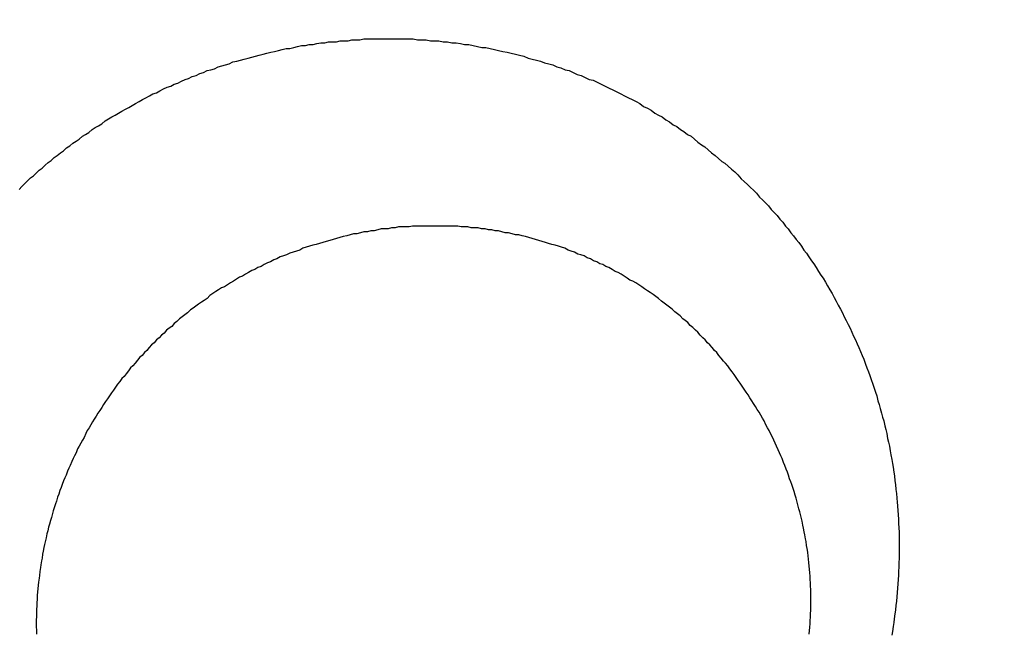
# Model space of a CAD drawing. Header units: millimetres. Extents: x -604189 to 881711, y -381903 to -7297.
# Tile 234 of 256: x -588003.64 to -587993.44, y -164069.6 to -164063.26. Entities that reach past the tile are written whole.
import ezdxf

# ---------------------------------------------------------------- set-up
doc = ezdxf.new("R2010")
doc.units = ezdxf.units.MM
doc.header["$LTSCALE"] = 100
doc.linetypes.add('0.5_0.5', pattern=[1, 0.5, -0.5])
doc.linetypes.add('ACAD_ISO04W100', pattern=[30.5, 24, -3, 0.5, -3])
doc.layers.get('Defpoints').update_dxf_attribs({"color": 30})
doc.layers.add('OPIS', color=7, linetype='Continuous')
doc.layers.add('strop osie', color=80, linetype='ACAD_ISO04W100', lineweight=5)
doc.styles.get("Standard").update_dxf_attribs({"font": 'romans.shx', "width": 0.5})
doc.dimstyles.new('1 50', dxfattribs={"dimtxt": 150, "dimasz": 80, "dimexe": 1, "dimexo": 1, "dimgap": 20, "dimtad": 1, "dimdec": 0, "dimlfac": 0.1, "dimtxsty": 'Standard', "dimblk": 'ARCHTICK', "dimcen": 200, "dimclrd": 2, "dimadec": 1, "dimazin": 0, "dimtfac": 1, "dimtdec": 0, "dimtmove": 0, "dimatfit": 3, "dimldrblk": 'ARCHTICK', "dimfxl": 120, "dimfxlon": 1, "dimtfill": 1, "dimarcsym": 0})

# ---------------------------------------------------------------- blocks, each defined once
blk = doc.blocks.new('_ArchTick')
at = {"layer": 'strop osie', "color": 0, "const_width": 0.15}
blk.add_lwpolyline([(-0.5, -0.5), (0.5, 0.5)], dxfattribs=at)
blk = doc.blocks.new('*D3294')
at = {"layer": 'Defpoints', "color": 0, "linetype": 'ByBlock', "lineweight": 5, "transparency": 16777216}
for p in [(-595783.126, -159420.303), (-593748.924, -159420.303), (-552118.935, -179940.303)]:
    blk.add_point(p, dxfattribs=at)
at = {"layer": 'OPIS', "color": 0, "linetype": 'Continuous', "lineweight": -2, "transparency": 16777216}
for p, q in [((-595723.126, -159420.303), (-595784.126, -159420.303)), ((-595723.126, -179940.303), (-595784.126, -179940.303))]:
    blk.add_line(p, q, dxfattribs=at)
at = {"layer": 'OPIS', "color": 2, "lineweight": -2, "transparency": 16777216}
blk.add_line((-595783.126, -179940.303), (-595783.126, -159420.303), dxfattribs=at)
at = {"layer": 'OPIS', "color": 2, "linetype": 'ByBlock', "lineweight": -2, "transparency": 16777216, "xscale": 80, "yscale": 80, "zscale": 80}
for p, rotation in [((-595783.126, -159420.303), 90), ((-595783.126, -179940.303), 270)]:
    blk.add_blockref('_ArchTick', p, dxfattribs=dict(at, rotation=rotation))
at = {"layer": 'OPIS', "color": 0, "linetype": 'ByBlock', "lineweight": 13, "transparency": 16777216, "insert": (-595878.126, -169680.303), "char_height": 150, "attachment_point": 5, "rotation": 90, "bg_fill": 3, "box_fill_scale": 1.1, "bg_fill_color": 256, "bg_fill_true_color": 13158600, "bg_fill_transparency": 0}
blk.add_mtext('2052', dxfattribs=at)

msp = doc.modelspace()

# ---------------------------------------------------------------- hatches: boundary and pattern name
at = {"layer": 'OPIS', "linetype": 'ByBlock', "lineweight": 15}
h = msp.add_hatch(dxfattribs=at)
h.set_pattern_fill('ANSI37', color=0, scale=80, angle=45)
h.set_pattern_definition([(90, (-306927.96, 32475.8), (-254, 0), []), (180, (-306927.96, 32475.8), (-3e-14, -254), [])])
edge = h.paths.add_edge_path()
edge.add_arc((-587934.086, -167378.931), 50, 0, 90)
edge.add_line((-587934.086, -167328.931), (-588139.086, -167328.93))
edge.add_arc((-588139.086, -167378.93), 50, 89.9996, 180)
edge.add_line((-588189.086, -167378.93), (-588189.086, -167822.93))
edge.add_arc((-588139.086, -167822.93), 50, 180, 270)
edge.add_line((-588139.086, -167872.93), (-587934.085, -167872.931))
edge.add_arc((-587934.086, -167822.931), 50, 270.0014, 360)
edge.add_line((-587884.086, -167822.931), (-587884.086, -167378.931))
edge = h.paths.add_edge_path()
edge.add_arc((-587934.086, -167378.931), 50, 0, 90)
edge.add_line((-587934.086, -167328.931), (-588139.086, -167328.93))
edge.add_arc((-588139.086, -167378.93), 50, 89.9996, 180)
edge.add_line((-588189.086, -167378.93), (-588189.086, -167822.93))
edge.add_arc((-588139.086, -167822.93), 50, 180, 270)
edge.add_line((-588139.086, -167872.93), (-587934.085, -167872.931))
edge.add_arc((-587934.086, -167822.931), 50, 270.0014, 360)
edge.add_line((-587884.086, -167822.931), (-587884.086, -167378.931))
edge = h.paths.add_edge_path()
edge.add_line((-588244.087, -167300.93), (-587769.086, -167300.93))
edge.add_line((-587769.086, -167300.93), (-587769.086, -167900.93))
edge.add_line((-587769.086, -167900.93), (-588243.789, -167900.93))
edge.add_arc((-588244.086, -167892.935), 8, 180, 272.1285, ccw=False)
edge.add_line((-588252.086, -167892.935), (-588252.086, -167308.93))
edge.add_arc((-588244.086, -167308.93), 8, 90.0036, 180, ccw=False)
h.paths.add_polyline_path([(-589864.932, -164217.829), (-589865.004, -164223.092), (-589865.079, -164228.355), (-589865.156, -164233.617), (-589865.235, -164238.88), (-589865.318, -164244.143), (-589865.402, -164249.406), (-589865.489, -164254.669), (-589865.579, -164259.931), (-589865.671, -164265.194), (-589865.766, -164270.457), (-589865.863, -164275.719), (-589865.962, -164280.982), (-589866.064, -164286.244), (-589866.169, -164291.506), (-589866.276, -164296.769), (-589866.386, -164302.031), (-589866.498, -164307.293), (-589866.613, -164312.556), (-589866.73, -164317.818), (-589866.85, -164323.08), (-589866.972, -164328.342), (-589867.097, -164333.604), (-589867.225, -164338.866), (-589867.355, -164344.127), (-589867.488, -164349.389), (-589867.623, -164354.651), (-589867.76, -164359.913), (-589867.901, -164365.174), (-589868.043, -164370.436), (-589868.189, -164375.697), (-589868.337, -164380.958), (-589868.487, -164386.22), (-589868.64, -164391.481), (-589868.795, -164396.742), (-589868.953, -164402.003), (-590219.489, -164402.003), (-590219.664, -164396.198), (-590219.835, -164390.392), (-590220.003, -164384.587), (-590220.168, -164378.781), (-590220.329, -164372.976), (-590220.488, -164367.17), (-590220.643, -164361.364), (-590220.796, -164355.558), (-590220.945, -164349.752), (-590221.092, -164343.946), (-590221.235, -164338.14), (-590221.375, -164332.334), (-590221.512, -164326.527), (-590221.646, -164320.721), (-590221.777, -164314.914), (-590221.904, -164309.108), (-590222.029, -164303.301), (-590222.151, -164297.495), (-590222.269, -164291.688), (-590222.385, -164285.881), (-590222.497, -164280.074), (-590222.606, -164274.267), (-590222.713, -164268.461), (-590222.816, -164262.653), (-590222.916, -164256.846), (-590223.014, -164251.039), (-590223.108, -164245.232), (-590223.199, -164239.425), (-590223.287, -164233.618), (-590223.372, -164227.81), (-590223.454, -164222.003), (-590223.533, -164216.196), (-590223.609, -164210.388), (-590223.682, -164204.581), (-590223.751, -164198.773), (-590223.818, -164192.966), (-590223.881, -164187.158), (-590223.941, -164181.35), (-590223.997, -164175.543), (-590224.051, -164169.735), (-590224.101, -164163.927), (-590224.147, -164158.12), (-590224.191, -164152.312), (-590224.231, -164146.504), (-590224.267, -164140.696), (-590224.301, -164134.888), (-590224.332, -164129.081), (-590224.361, -164123.273), (-590224.388, -164117.465), (-590224.413, -164111.657), (-590224.437, -164105.849), (-590224.459, -164100.041), (-590224.475, -164094.233), (-590224.48, -164088.425), (-590224.472, -164082.617), (-590224.448, -164076.809), (-590224.406, -164071.002), (-590224.347, -164065.194), (-590224.269, -164059.387), (-590224.171, -164053.58), (-590224.054, -164047.773), (-590223.917, -164041.967), (-590223.759, -164036.161), (-590223.581, -164030.356), (-590223.381, -164024.551), (-590223.159, -164018.747), (-590222.914, -164012.944), (-590222.642, -164007.143), (-590222.341, -164001.342), (-590222.009, -163995.544), (-590221.642, -163989.748), (-590221.238, -163983.954), (-590220.795, -163978.163), (-590220.304, -163972.376), (-590219.753, -163966.594), (-590219.129, -163960.82), (-590218.419, -163955.056), (-590217.605, -163949.306), (-590216.67, -163943.574), (-590215.596, -163937.865), (-590214.362, -163932.188), (-590212.941, -163926.557), (-590211.302, -163920.987), (-590209.416, -163915.495), (-590207.246, -163910.11), (-590204.744, -163904.869), (-590201.869, -163899.824), (-590198.582, -163895.036), (-590194.851, -163890.591), (-590190.671, -163886.563), (-590186.105, -163882.977), (-590181.224, -163879.833), (-590176.097, -163877.106), (-590170.784, -163874.761), (-590165.336, -163872.759), (-590159.785, -163871.064), (-590154.154, -163869.636), (-590148.468, -163868.44), (-590142.747, -163867.44), (-590137, -163866.603), (-590131.235, -163865.9), (-590125.458, -163865.297), (-590119.674, -163864.778), (-590113.884, -163864.334), (-590108.088, -163863.958), (-590102.289, -163863.646), (-590096.486, -163863.39), (-590090.681, -163863.186), (-590084.874, -163863.026), (-590079.068, -163862.906), (-590073.26, -163862.819), (-590067.453, -163862.761), (-590061.645, -163862.725), (-590055.837, -163862.707), (-590050.029, -163862.7), (-590044.221, -163862.698), (-590038.958, -163862.699), (-590033.694, -163862.704), (-590028.431, -163862.718), (-590023.167, -163862.744), (-590017.904, -163862.788), (-590012.641, -163862.852), (-590007.379, -163862.942), (-590002.117, -163863.062), (-589996.856, -163863.215), (-589991.596, -163863.407), (-589986.337, -163863.64), (-589981.081, -163863.919), (-589975.828, -163864.249), (-589970.579, -163864.634), (-589965.334, -163865.078), (-589960.096, -163865.587), (-589954.864, -163866.17), (-589949.645, -163866.847), (-589944.442, -163867.642), (-589939.263, -163868.578), (-589934.115, -163869.676), (-589929.013, -163870.965), (-589923.971, -163872.474), (-589919.009, -163874.23), (-589914.153, -163876.259), (-589909.436, -163878.591), (-589904.896, -163881.253), (-589900.585, -163884.268), (-589896.554, -163887.652), (-589892.857, -163891.394), (-589889.534, -163895.471), (-589886.574, -163899.824), (-589883.952, -163904.387), (-589881.64, -163909.114), (-589879.606, -163913.968), (-589877.817, -163918.918), (-589876.241, -163923.939), (-589874.854, -163929.016), (-589873.636, -163934.137), (-589872.564, -163939.29), (-589871.619, -163944.467), (-589870.784, -163949.663), (-589870.048, -163954.875), (-589869.397, -163960.099), (-589868.818, -163965.33), (-589868.302, -163970.568), (-589867.84, -163975.811), (-589867.421, -163981.058), (-589867.037, -163986.308), (-589866.685, -163991.559), (-589866.363, -163996.813), (-589866.067, -164002.068), (-589865.796, -164007.324), (-589865.549, -164012.582), (-589865.322, -164017.84), (-589865.116, -164023.1), (-589864.928, -164028.36), (-589864.759, -164033.621), (-589864.607, -164038.882), (-589864.472, -164044.144), (-589864.354, -164049.406), (-589864.252, -164054.668), (-589864.166, -164059.931), (-589864.096, -164065.194), (-589864.041, -164070.457), (-589864.001, -164075.72), (-589863.976, -164080.984), (-589863.964, -164086.247), (-589863.964, -164091.51), (-589863.974, -164096.774), (-589863.991, -164102.037), (-589864.012, -164107.301), (-589864.034, -164112.564), (-589864.057, -164117.828), (-589864.081, -164123.091), (-589864.107, -164128.354), (-589864.135, -164133.618), (-589864.165, -164138.881), (-589864.197, -164144.144), (-589864.232, -164149.408), (-589864.269, -164154.671), (-589864.31, -164159.934), (-589864.353, -164165.198), (-589864.399, -164170.461), (-589864.447, -164175.724), (-589864.498, -164180.987), (-589864.552, -164186.25), (-589864.609, -164191.513), (-589864.668, -164196.777), (-589864.73, -164202.04), (-589864.795, -164207.303), (-589864.862, -164212.566)])
h.paths.add_polyline_path([(-590463.924, -164407.051), (-587763.924, -164407.051), (-587763.924, -162910.783), (-590463.924, -162910.783)])
h.paths.add_polyline_path([(-590295.717, -164839.225), (-590289.91, -164839.127), (-590284.103, -164839.033), (-590278.295, -164838.942), (-590272.488, -164838.854), (-590266.681, -164838.769), (-590260.873, -164838.687), (-590255.066, -164838.608), (-590249.259, -164838.532), (-590243.451, -164838.459), (-590237.644, -164838.39), (-590231.836, -164838.323), (-590226.028, -164838.26), (-590220.221, -164838.2), (-590214.413, -164838.144), (-590208.605, -164838.09), (-590202.798, -164838.04), (-590196.99, -164837.994), (-590191.182, -164837.95), (-590185.374, -164837.91), (-590179.567, -164837.874), (-590173.759, -164837.84), (-590167.951, -164837.809), (-590162.143, -164837.78), (-590156.335, -164837.753), (-590150.527, -164837.728), (-590144.719, -164837.704), (-590138.912, -164837.682), (-590133.104, -164837.666), (-590127.296, -164837.661), (-590121.488, -164837.669), (-590115.68, -164837.693), (-590109.872, -164837.735), (-590104.065, -164837.794), (-590098.257, -164837.872), (-590092.45, -164837.97), (-590086.643, -164838.087), (-590080.837, -164838.224), (-590075.031, -164838.382), (-590069.226, -164838.56), (-590063.422, -164838.76), (-590057.618, -164838.982), (-590051.815, -164839.227), (-590046.013, -164839.499), (-590040.213, -164839.8), (-590034.415, -164840.132), (-590028.618, -164840.499), (-590022.825, -164840.903), (-590017.034, -164841.346), (-590011.246, -164841.837), (-590005.465, -164842.388), (-589999.691, -164843.012), (-589993.927, -164843.722), (-589988.176, -164844.536), (-589982.444, -164845.471), (-589976.736, -164846.545), (-589971.059, -164847.779), (-589965.428, -164849.2), (-589959.858, -164850.839), (-589954.366, -164852.725), (-589948.98, -164854.895), (-589943.739, -164857.397), (-589938.694, -164860.272), (-589933.906, -164863.559), (-589929.462, -164867.29), (-589925.433, -164871.47), (-589921.847, -164876.036), (-589918.704, -164880.917), (-589915.976, -164886.044), (-589913.631, -164891.357), (-589911.63, -164896.805), (-589909.934, -164902.356), (-589908.507, -164907.987), (-589907.31, -164913.673), (-589906.31, -164919.394), (-589905.474, -164925.141), (-589904.77, -164930.906), (-589904.168, -164936.683), (-589903.648, -164942.467), (-589903.204, -164948.257), (-589902.829, -164954.053), (-589902.516, -164959.852), (-589902.261, -164965.655), (-589902.056, -164971.46), (-589901.897, -164977.267), (-589901.776, -164983.073), (-589901.69, -164988.881), (-589901.631, -164994.688), (-589901.596, -165000.496), (-589901.577, -165006.304), (-589901.57, -165012.112), (-589901.569, -165017.92), (-589901.57, -165023.183), (-589901.575, -165028.447), (-589901.588, -165033.71), (-589901.615, -165038.974), (-589901.658, -165044.237), (-589901.723, -165049.5), (-589901.813, -165054.762), (-589901.932, -165060.024), (-589902.086, -165065.285), (-589902.277, -165070.545), (-589902.51, -165075.804), (-589902.79, -165081.06), (-589903.119, -165086.313), (-589903.504, -165091.562), (-589903.949, -165096.807), (-589904.458, -165102.045), (-589905.04, -165107.276), (-589905.717, -165112.496), (-589906.513, -165117.699), (-589907.448, -165122.878), (-589908.547, -165128.026), (-589909.836, -165133.128), (-589911.345, -165138.17), (-589913.1, -165143.132), (-589915.129, -165147.988), (-589917.461, -165152.705), (-589920.123, -165157.245), (-589923.139, -165161.556), (-589926.522, -165165.587), (-589930.265, -165169.284), (-589934.342, -165172.607), (-589938.694, -165175.567), (-589943.257, -165178.189), (-589947.985, -165180.501), (-589952.838, -165182.535), (-589957.788, -165184.324), (-589962.81, -165185.9), (-589967.887, -165187.287), (-589973.007, -165188.505), (-589978.16, -165189.577), (-589983.337, -165190.522), (-589988.534, -165191.357), (-589993.746, -165192.093), (-589998.969, -165192.744), (-590004.201, -165193.323), (-590009.439, -165193.839), (-590014.682, -165194.301), (-590019.929, -165194.72), (-590025.178, -165195.104), (-590030.43, -165195.456), (-590035.683, -165195.778), (-590040.938, -165196.074), (-590046.195, -165196.345), (-590051.452, -165196.592), (-590056.711, -165196.819), (-590061.97, -165197.025), (-590067.23, -165197.213), (-590072.491, -165197.382), (-590077.752, -165197.534), (-590083.014, -165197.669), (-590088.276, -165197.787), (-590093.539, -165197.889), (-590098.801, -165197.975), (-590104.064, -165198.045), (-590109.327, -165198.1), (-590114.591, -165198.14), (-590119.854, -165198.165), (-590125.118, -165198.177), (-590130.381, -165198.177), (-590135.644, -165198.167), (-590140.908, -165198.15), (-590146.171, -165198.129), (-590151.435, -165198.107), (-590156.698, -165198.084), (-590161.961, -165198.06), (-590167.225, -165198.034), (-590172.488, -165198.006), (-590177.752, -165197.976), (-590183.015, -165197.944), (-590188.278, -165197.909), (-590193.541, -165197.872), (-590198.805, -165197.831), (-590204.068, -165197.788), (-590209.331, -165197.742), (-590214.594, -165197.694), (-590219.858, -165197.643), (-590225.121, -165197.589), (-590230.384, -165197.532), (-590235.647, -165197.473), (-590240.91, -165197.411), (-590246.173, -165197.346), (-590251.436, -165197.279), (-590256.699, -165197.209), (-590261.962, -165197.137), (-590267.225, -165197.062), (-590272.488, -165196.985), (-590277.751, -165196.906), (-590283.014, -165196.823), (-590288.276, -165196.739), (-590293.539, -165196.652), (-590298.802, -165196.562), (-590304.064, -165196.47), (-590309.327, -165196.375), (-590314.59, -165196.278), (-590319.852, -165196.179), (-590325.115, -165196.077), (-590330.377, -165195.972), (-590335.639, -165195.865), (-590340.902, -165195.755), (-590346.164, -165195.643), (-590351.426, -165195.528), (-590356.688, -165195.411), (-590361.95, -165195.291), (-590367.212, -165195.169), (-590372.474, -165195.044), (-590377.736, -165194.916), (-590382.998, -165194.786), (-590388.26, -165194.653), (-590393.521, -165194.518), (-590398.783, -165194.381), (-590404.045, -165194.24), (-590409.306, -165194.098), (-590414.568, -165193.952), (-590419.829, -165193.804), (-590425.09, -165193.654), (-590430.351, -165193.501), (-590435.613, -165193.346), (-590440.874, -165193.188), (-590440.874, -164842.652), (-590435.068, -164842.477), (-590429.263, -164842.306), (-590423.457, -164842.138), (-590417.652, -164841.973), (-590411.846, -164841.812), (-590406.04, -164841.653), (-590400.235, -164841.498), (-590394.429, -164841.345), (-590388.623, -164841.196), (-590382.817, -164841.049), (-590377.01, -164840.906), (-590371.204, -164840.766), (-590365.398, -164840.629), (-590359.591, -164840.495), (-590353.785, -164840.364), (-590347.978, -164840.237), (-590342.172, -164840.112), (-590336.365, -164839.99), (-590330.558, -164839.872), (-590324.752, -164839.756), (-590318.945, -164839.644), (-590313.138, -164839.535), (-590307.331, -164839.428), (-590301.524, -164839.325)])
edge = h.paths.add_edge_path()
edge.add_arc((-590093.924, -162268.543), 50, 0, 90.0004)
edge.add_line((-590093.924, -162218.543), (-590298.924, -162218.545))
edge.add_arc((-590298.924, -162268.545), 50, 90.0009, 180)
edge.add_line((-590348.924, -162268.545), (-590348.924, -162712.545))
edge.add_arc((-590298.924, -162712.545), 50, 180, 270.0022)
edge.add_line((-590298.922, -162762.545), (-590093.923, -162762.543))
edge.add_arc((-590093.924, -162712.543), 50, 270.0009, 360)
edge.add_line((-590043.924, -162712.543), (-590043.924, -162268.543))
edge = h.paths.add_edge_path()
edge.add_arc((-590093.924, -161668.543), 50, 0, 90.0004)
edge.add_line((-590093.924, -161618.543), (-590298.924, -161618.545))
edge.add_arc((-590298.924, -161668.545), 50, 90.0009, 180)
edge.add_line((-590348.924, -161668.545), (-590348.924, -162112.545))
edge.add_arc((-590298.924, -162112.545), 50, 180, 270.0022)
edge.add_line((-590298.922, -162162.545), (-590093.923, -162162.543))
edge.add_arc((-590093.924, -162112.543), 50, 270.0009, 360)
edge.add_line((-590043.924, -162112.543), (-590043.924, -161668.543))
h.paths.add_polyline_path([(-590463.924, -162790.543), (-587763.924, -162790.543), (-587763.924, -161590.543), (-590463.924, -161590.543)])
edge = h.paths.add_edge_path()
edge.add_arc((-588139.086, -168270.003), 50, 89.9996, 180)
edge.add_line((-588189.086, -168270.003), (-588189.086, -168714.003))
edge.add_arc((-588139.086, -168714.003), 50, 180, 270)
edge.add_line((-588139.086, -168764.003), (-587934.085, -168764.004))
edge.add_arc((-587934.086, -168714.004), 50, 270.0014, 360)
edge.add_line((-587884.086, -168714.004), (-587884.086, -168270.004))
edge.add_arc((-587934.086, -168270.004), 50, 0, 90)
edge.add_line((-587934.086, -168220.004), (-588139.086, -168220.003))
edge = h.paths.add_edge_path()
edge.add_arc((-587934.086, -169161.078), 50, 0, 90)
edge.add_line((-587934.086, -169111.078), (-588139.086, -169111.076))
edge.add_arc((-588139.086, -169161.076), 50, 89.9996, 180)
edge.add_line((-588189.086, -169161.076), (-588189.086, -169605.076))
edge.add_arc((-588139.086, -169605.076), 50, 180, 270)
edge.add_line((-588139.086, -169655.076), (-587934.085, -169655.078))
edge.add_arc((-587934.086, -169605.078), 50, 270.0014, 360)
edge.add_line((-587884.086, -169605.078), (-587884.086, -169161.078))
edge = h.paths.add_edge_path()
edge.add_arc((-588139.086, -170052.15), 50, 89.9996, 180)
edge.add_line((-588189.086, -170052.15), (-588189.086, -170496.15))
edge.add_arc((-588139.086, -170496.15), 50, 180, 270)
edge.add_line((-588139.086, -170546.15), (-587934.085, -170546.151))
edge.add_arc((-587934.086, -170496.151), 50, 270.0014, 360)
edge.add_line((-587884.086, -170496.151), (-587884.086, -170052.151))
edge.add_arc((-587934.086, -170052.151), 50, 0, 90)
edge.add_line((-587934.086, -170002.151), (-588139.086, -170002.15))
edge = h.paths.add_edge_path()
edge.add_arc((-588139.086, -170943.223), 50, 89.9996, 180)
edge.add_line((-588189.086, -170943.223), (-588189.086, -171387.223))
edge.add_arc((-588139.086, -171387.223), 50, 180, 270)
edge.add_line((-588139.086, -171437.223), (-587934.085, -171437.224))
edge.add_arc((-587934.086, -171387.224), 50, 270.0014, 360)
edge.add_line((-587884.086, -171387.224), (-587884.086, -170943.224))
edge.add_arc((-587934.086, -170943.224), 50, 0, 90)
edge.add_line((-587934.086, -170893.224), (-588139.086, -170893.223))
h.paths.add_polyline_path([(-587763.924, -164527.291), (-590463.924, -164527.291), (-590463.924, -171970.3), (-587763.924, -171970.3)])

# ---------------------------------------------------------------- next in the draw order: dimensions: what is measured, and where the dimension line sits
at = {"layer": 'OPIS', "color": 0, "linetype": 'ByBlock', "lineweight": 13}
dim = msp.add_linear_dim(base=(-595783.126, -159420.303), p1=(-552118.935, -179940.303), p2=(-593748.924, -159420.303), angle=90, dimstyle='1 50', override={"dimtmove": 1, "dimfxl": 60, "dimarcsym": 1}, dxfattribs=at)
dim.commit()
dim.dimension.update_dxf_attribs({"geometry": '*D3294', "text_midpoint": (-595878.126, -169680.303)})

# ---------------------------------------------------------------- next in the draw order: hatches: boundary and pattern name
at = {"layer": 'OPIS', "linetype": '0.5_0.5', "lineweight": 13}
h = msp.add_hatch(dxfattribs=at)
h.set_pattern_fill('ANSI37', color=0, scale=130)
h.set_pattern_definition([(45, (-597218.54, 256668.8), (-291.85832, 291.85832), []), (135, (-597218.54, 256668.8), (-291.85832, -291.85832), [])])
edge = h.paths.add_edge_path(flags=16)
edge.add_line((-570958.916, -168985.281), (-571058.916, -168985.281))
edge.add_line((-571058.916, -168985.281), (-572598.916, -168985.281))
edge.add_line((-572598.916, -168985.281), (-572598.915, -170470.3))
edge.add_line((-572598.915, -170470.3), (-570825.763, -170470.3))
edge.add_arc((-570508.916, -170339.099), 342.937, 180, 202.49364, ccw=False)
edge.add_arc((-570508.916, -170339.099), 342.937, 90, 180, ccw=False)
edge.add_line((-570508.916, -169996.163), (-570508.916, -169764.704))
edge.add_arc((-570058.916, -168985.281), 900, 180, 240, ccw=False)
edge = h.paths.add_edge_path(flags=17)
edge.add_line((-569358.915, -170085.281), (-569358.916, -168985.281))
edge.add_line((-569358.916, -168985.281), (-569358.917, -168985.281))
edge.add_line((-569358.917, -168985.281), (-569958.916, -168985.281))
edge.add_line((-569958.916, -168985.281), (-570058.916, -168985.281))
edge.add_line((-570058.916, -168985.281), (-570058.916, -168925.281))
edge.add_line((-570058.916, -168925.281), (-569958.916, -168925.281))
edge.add_line((-569958.916, -168925.281), (-569958.916, -168865.281))
edge.add_line((-569958.916, -168865.281), (-569358.916, -168865.281))
edge.add_line((-569358.916, -168865.281), (-569358.917, -166865.281))
edge.add_line((-569358.917, -166865.281), (-574098.917, -166865.286))
edge.add_line((-574098.917, -166865.286), (-574098.914, -171970.3))
edge.add_line((-574098.914, -171970.3), (-572608.913, -171970.3))
edge.add_line((-572608.913, -171970.3), (-571504.913, -170590.3))
edge.add_line((-571504.913, -170590.3), (-572718.915, -170590.3))
edge.add_line((-572718.915, -170590.3), (-572718.916, -168865.281))
edge.add_line((-572718.916, -168865.281), (-571058.916, -168865.281))
edge.add_line((-571058.916, -168865.281), (-571058.916, -168925.281))
edge.add_line((-571058.916, -168925.281), (-570958.916, -168925.281))
edge.add_line((-570958.916, -168925.281), (-570958.916, -168985.281))
edge.add_arc((-570058.916, -168985.281), 900, 180, 240)
edge.add_line((-570508.916, -169764.704), (-570508.916, -169996.163))
edge.add_arc((-570508.916, -170339.099), 342.937, 0, 90, ccw=False)
edge.add_arc((-570508.916, -170339.099), 342.937, 208.97989, 360, ccw=False)
edge.add_line((-570808.913, -170505.253), (-570808.913, -171171.086))
edge.add_arc((-570808.913, -171220.3), 49.214, 0, 90, ccw=False)
edge.add_arc((-570808.913, -171220.3), 49.214, 270, 360, ccw=False)
edge.add_line((-570808.913, -171269.514), (-570808.913, -171970.3))
edge.add_line((-570808.913, -171970.3), (-569358.914, -171970.3))
edge.add_line((-569358.914, -171970.3), (-569358.915, -170085.281))
h.paths.add_polyline_path([(-561118.924, -159870.303), (-590334.655, -159870.303), (-590334.655, -161470.303), (-562318.924, -161470.303), (-562318.924, -172095.292), (-561118.924, -172095.291), (-561118.924, -168350.303), (-552073.919, -168350.303), (-552073.92, -167150.303), (-561118.924, -167150.303)])
h.paths.add_polyline_path([(-572856.927, -169813.68), (-569451.07, -169813.68), (-569451.07, -169408.68), (-572856.927, -169408.68)], flags=16)

# ---------------------------------------------------------------- next in the draw order: linework, layer by layer
at = {"color": 0}
for points in [[(-588003.644, -164065.02, 0), (-588003.615, -164064.99, 0), (-588003.585, -164064.96, 0), (-588003.556, -164064.93, 0), (-588003.526, -164064.9, 0), (-588003.496, -164064.88, 0), (-588003.465, -164064.85, 0), (-588003.435, -164064.82, 0), (-588003.404, -164064.8, 0), (-588003.373, -164064.77, 0), (-588003.342, -164064.74, 0), (-588003.311, -164064.72, 0), (-588003.279, -164064.69, 0), (-588003.248, -164064.67, 0), (-588003.216, -164064.64, 0), (-588003.184, -164064.62, 0), (-588003.152, -164064.59, 0), (-588003.119, -164064.57, 0), (-588003.087, -164064.54, 0), (-588003.054, -164064.52, 0), (-588003.021, -164064.5, 0), (-588002.988, -164064.47, 0), (-588002.955, -164064.45, 0), (-588002.921, -164064.43, 0), (-588002.888, -164064.4, 0), (-588002.854, -164064.38, 0), (-588002.82, -164064.36, 0), (-588002.786, -164064.34, 0), (-588002.752, -164064.31, 0), (-588002.717, -164064.29, 0), (-588002.683, -164064.27, 0), (-588002.648, -164064.25, 0), (-588002.613, -164064.23, 0), (-588002.578, -164064.21, 0), (-588002.543, -164064.19, 0), (-588002.508, -164064.17, 0), (-588002.472, -164064.15, 0), (-588002.437, -164064.13, 0), (-588002.401, -164064.11, 0), (-588002.365, -164064.09, 0), (-588002.329, -164064.07, 0), (-588002.293, -164064.05, 0), (-588002.257, -164064.03, 0), (-588002.22, -164064.02, 0), (-588002.184, -164064, 0), (-588002.147, -164063.98, 0), (-588002.11, -164063.96, 0), (-588002.073, -164063.95, 0), (-588002.036, -164063.93, 0), (-588001.999, -164063.92, 0), (-588001.962, -164063.9, 0), (-588001.924, -164063.88, 0), (-588001.887, -164063.87, 0), (-588001.849, -164063.85, 0), (-588001.811, -164063.84, 0), (-588001.773, -164063.82, 0), (-588001.735, -164063.81, 0), (-588001.697, -164063.79, 0), (-588001.659, -164063.78, 0), (-588001.621, -164063.77, 0), (-588001.582, -164063.75, 0), (-588001.544, -164063.74, 0), (-588001.505, -164063.73, 0), (-588001.467, -164063.72, 0), (-588001.428, -164063.7, 0), (-588001.389, -164063.69, 0), (-588001.35, -164063.68, 0), (-588001.311, -164063.67, 0), (-588001.272, -164063.66, 0), (-588001.233, -164063.65, 0), (-588001.194, -164063.64, 0), (-588001.155, -164063.63, 0), (-588001.115, -164063.62, 0), (-588001.076, -164063.61, 0), (-588001.036, -164063.6, 0), (-588000.997, -164063.59, 0), (-588000.957, -164063.58, 0), (-588000.917, -164063.57, 0), (-588000.878, -164063.56, 0), (-588000.838, -164063.56, 0), (-588000.798, -164063.55, 0), (-588000.758, -164063.54, 0), (-588000.718, -164063.53, 0), (-588000.678, -164063.53, 0), (-588000.638, -164063.52, 0), (-588000.598, -164063.52, 0), (-588000.558, -164063.51, 0), (-588000.517, -164063.5, 0), (-588000.477, -164063.5, 0), (-588000.437, -164063.49, 0), (-588000.397, -164063.49, 0), (-588000.356, -164063.49, 0), (-588000.316, -164063.48, 0), (-588000.275, -164063.48, 0), (-588000.235, -164063.48, 0), (-588000.195, -164063.47, 0), (-588000.154, -164063.47, 0), (-588000.114, -164063.47, 0), (-588000.073, -164063.46, 0), (-588000.033, -164063.46, 0), (-587999.992, -164063.46, 0), (-587999.951, -164063.46, 0), (-587999.911, -164063.46, 0), (-587999.87, -164063.46, 0), (-587999.83, -164063.46, 0)], [(-587999.83, -164063.46, 0), (-587999.785, -164063.46, 0), (-587999.74, -164063.46, 0), (-587999.696, -164063.46, 0), (-587999.651, -164063.46, 0), (-587999.606, -164063.46, 0), (-587999.562, -164063.46, 0), (-587999.517, -164063.47, 0), (-587999.473, -164063.47, 0), (-587999.428, -164063.47, 0), (-587999.383, -164063.48, 0), (-587999.339, -164063.48, 0), (-587999.294, -164063.48, 0), (-587999.25, -164063.49, 0), (-587999.205, -164063.49, 0), (-587999.161, -164063.5, 0), (-587999.117, -164063.5, 0), (-587999.072, -164063.51, 0), (-587999.028, -164063.52, 0), (-587998.984, -164063.52, 0), (-587998.94, -164063.53, 0), (-587998.896, -164063.54, 0), (-587998.851, -164063.55, 0), (-587998.807, -164063.55, 0), (-587998.763, -164063.56, 0), (-587998.72, -164063.57, 0), (-587998.676, -164063.58, 0), (-587998.632, -164063.59, 0), (-587998.588, -164063.6, 0), (-587998.545, -164063.61, 0), (-587998.501, -164063.62, 0), (-587998.458, -164063.63, 0), (-587998.415, -164063.64, 0), (-587998.371, -164063.66, 0), (-587998.328, -164063.67, 0), (-587998.285, -164063.68, 0), (-587998.242, -164063.69, 0), (-587998.2, -164063.71, 0), (-587998.157, -164063.72, 0), (-587998.114, -164063.73, 0), (-587998.072, -164063.75, 0), (-587998.03, -164063.76, 0), (-587997.987, -164063.78, 0), (-587997.945, -164063.79, 0), (-587997.903, -164063.81, 0), (-587997.861, -164063.83, 0), (-587997.82, -164063.84, 0), (-587997.778, -164063.86, 0), (-587997.737, -164063.88, 0), (-587997.696, -164063.89, 0), (-587997.654, -164063.91, 0), (-587997.613, -164063.93, 0), (-587997.573, -164063.95, 0), (-587997.532, -164063.97, 0), (-587997.492, -164063.99, 0), (-587997.451, -164064.01, 0), (-587997.411, -164064.03, 0), (-587997.371, -164064.05, 0), (-587997.331, -164064.07, 0), (-587997.292, -164064.09, 0), (-587997.252, -164064.11, 0), (-587997.213, -164064.13, 0), (-587997.174, -164064.16, 0), (-587997.135, -164064.18, 0), (-587997.096, -164064.2, 0), (-587997.057, -164064.23, 0), (-587997.019, -164064.25, 0), (-587996.981, -164064.27, 0), (-587996.943, -164064.3, 0), (-587996.905, -164064.32, 0), (-587996.868, -164064.35, 0), (-587996.83, -164064.37, 0), (-587996.793, -164064.4, 0), (-587996.756, -164064.42, 0), (-587996.72, -164064.45, 0), (-587996.683, -164064.47, 0), (-587996.647, -164064.5, 0), (-587996.611, -164064.53, 0), (-587996.575, -164064.56, 0), (-587996.539, -164064.58, 0), (-587996.504, -164064.61, 0), (-587996.469, -164064.64, 0), (-587996.434, -164064.67, 0), (-587996.399, -164064.7, 0), (-587996.365, -164064.73, 0), (-587996.331, -164064.75, 0), (-587996.297, -164064.78, 0), (-587996.263, -164064.81, 0), (-587996.23, -164064.84, 0), (-587996.197, -164064.87, 0), (-587996.164, -164064.91, 0), (-587996.131, -164064.94, 0), (-587996.099, -164064.97, 0), (-587996.067, -164065, 0), (-587996.035, -164065.03, 0), (-587996.004, -164065.06, 0), (-587995.973, -164065.1, 0), (-587995.942, -164065.13, 0), (-587995.911, -164065.16, 0), (-587995.881, -164065.19, 0), (-587995.851, -164065.23, 0), (-587995.821, -164065.26, 0), (-587995.791, -164065.29, 0), (-587995.762, -164065.33, 0), (-587995.733, -164065.36, 0), (-587995.705, -164065.4, 0), (-587995.677, -164065.43, 0), (-587995.649, -164065.47, 0), (-587995.621, -164065.5, 0), (-587995.594, -164065.54, 0), (-587995.567, -164065.57, 0), (-587995.54, -164065.61, 0), (-587995.514, -164065.65, 0), (-587995.488, -164065.68, 0), (-587995.462, -164065.72, 0), (-587995.436, -164065.76, 0), (-587995.411, -164065.79, 0), (-587995.387, -164065.83, 0), (-587995.362, -164065.87, 0), (-587995.338, -164065.91, 0), (-587995.314, -164065.94, 0), (-587995.291, -164065.98, 0), (-587995.268, -164066.02, 0), (-587995.245, -164066.06, 0), (-587995.222, -164066.1, 0), (-587995.2, -164066.14, 0), (-587995.178, -164066.18, 0), (-587995.157, -164066.22, 0), (-587995.136, -164066.26, 0), (-587995.115, -164066.3, 0), (-587995.095, -164066.34, 0), (-587995.075, -164066.38, 0), (-587995.055, -164066.42, 0), (-587995.035, -164066.46, 0), (-587995.016, -164066.5, 0), (-587994.998, -164066.54, 0), (-587994.979, -164066.58, 0), (-587994.961, -164066.62, 0), (-587994.944, -164066.66, 0), (-587994.926, -164066.7, 0), (-587994.909, -164066.74, 0), (-587994.893, -164066.78, 0), (-587994.876, -164066.83, 0), (-587994.861, -164066.87, 0), (-587994.845, -164066.91, 0), (-587994.83, -164066.95, 0), (-587994.815, -164066.99, 0), (-587994.801, -164067.04, 0), (-587994.786, -164067.08, 0), (-587994.773, -164067.12, 0), (-587994.759, -164067.16, 0), (-587994.746, -164067.21, 0), (-587994.734, -164067.25, 0), (-587994.722, -164067.29, 0), (-587994.71, -164067.34, 0), (-587994.698, -164067.38, 0), (-587994.687, -164067.42, 0), (-587994.676, -164067.47, 0), (-587994.666, -164067.51, 0), (-587994.656, -164067.55, 0), (-587994.646, -164067.6, 0), (-587994.637, -164067.64, 0), (-587994.628, -164067.68, 0), (-587994.62, -164067.73, 0), (-587994.612, -164067.77, 0), (-587994.604, -164067.82, 0), (-587994.596, -164067.86, 0), (-587994.589, -164067.9, 0), (-587994.583, -164067.95, 0), (-587994.576, -164067.99, 0), (-587994.57, -164068.04, 0), (-587994.565, -164068.08, 0), (-587994.56, -164068.13, 0), (-587994.555, -164068.17, 0), (-587994.551, -164068.22, 0), (-587994.546, -164068.26, 0), (-587994.543, -164068.3, 0), (-587994.539, -164068.35, 0), (-587994.537, -164068.39, 0), (-587994.534, -164068.44, 0), (-587994.532, -164068.48, 0), (-587994.53, -164068.53, 0), (-587994.528, -164068.57, 0), (-587994.527, -164068.62, 0), (-587994.527, -164068.66, 0), (-587994.526, -164068.71, 0), (-587994.526, -164068.75, 0), (-587994.527, -164068.8, 0), (-587994.527, -164068.84, 0), (-587994.529, -164068.89, 0), (-587994.53, -164068.93, 0), (-587994.532, -164068.98, 0), (-587994.534, -164069.02, 0), (-587994.537, -164069.06, 0), (-587994.54, -164069.11, 0), (-587994.543, -164069.15, 0), (-587994.547, -164069.2, 0), (-587994.551, -164069.24, 0), (-587994.555, -164069.29, 0), (-587994.56, -164069.33, 0), (-587994.565, -164069.38, 0), (-587994.571, -164069.42, 0), (-587994.577, -164069.47, 0), (-587994.583, -164069.51, 0), (-587994.59, -164069.55, 0), (-587994.597, -164069.6, 0), (-587994.604, -164069.64, 0)], [(-587999.349, -164065.4, 0), (-587999.385, -164065.4, 0), (-587999.422, -164065.4, 0), (-587999.458, -164065.4, 0), (-587999.494, -164065.4, 0), (-587999.531, -164065.4, 0), (-587999.567, -164065.4, 0), (-587999.603, -164065.41, 0), (-587999.64, -164065.41, 0), (-587999.676, -164065.41, 0), (-587999.712, -164065.41, 0), (-587999.748, -164065.42, 0), (-587999.785, -164065.42, 0), (-587999.821, -164065.43, 0), (-587999.857, -164065.43, 0), (-587999.893, -164065.43, 0), (-587999.929, -164065.44, 0), (-587999.965, -164065.45, 0), (-588000.001, -164065.45, 0), (-588000.036, -164065.46, 0), (-588000.072, -164065.46, 0), (-588000.108, -164065.47, 0), (-588000.144, -164065.48, 0), (-588000.179, -164065.48, 0), (-588000.215, -164065.49, 0), (-588000.25, -164065.5, 0), (-588000.285, -164065.51, 0), (-588000.321, -164065.52, 0), (-588000.356, -164065.53, 0), (-588000.391, -164065.54, 0), (-588000.426, -164065.55, 0), (-588000.461, -164065.56, 0), (-588000.496, -164065.57, 0), (-588000.531, -164065.58, 0), (-588000.565, -164065.59, 0), (-588000.6, -164065.6, 0), (-588000.634, -164065.61, 0), (-588000.669, -164065.62, 0), (-588000.703, -164065.63, 0), (-588000.737, -164065.65, 0), (-588000.771, -164065.66, 0), (-588000.805, -164065.67, 0), (-588000.839, -164065.68, 0), (-588000.872, -164065.7, 0), (-588000.906, -164065.71, 0), (-588000.939, -164065.72, 0), (-588000.973, -164065.74, 0), (-588001.006, -164065.75, 0), (-588001.039, -164065.77, 0), (-588001.072, -164065.78, 0), (-588001.104, -164065.8, 0), (-588001.137, -164065.82, 0), (-588001.17, -164065.83, 0), (-588001.202, -164065.85, 0), (-588001.234, -164065.86, 0), (-588001.266, -164065.88, 0), (-588001.298, -164065.9, 0), (-588001.329, -164065.92, 0), (-588001.361, -164065.93, 0), (-588001.392, -164065.95, 0), (-588001.423, -164065.97, 0), (-588001.454, -164065.99, 0), (-588001.485, -164066.01, 0), (-588001.516, -164066.03, 0), (-588001.546, -164066.04, 0), (-588001.577, -164066.06, 0), (-588001.607, -164066.08, 0), (-588001.637, -164066.1, 0), (-588001.666, -164066.12, 0), (-588001.696, -164066.15, 0), (-588001.725, -164066.17, 0), (-588001.755, -164066.19, 0), (-588001.784, -164066.21, 0), (-588001.812, -164066.23, 0), (-588001.841, -164066.25, 0), (-588001.869, -164066.27, 0), (-588001.898, -164066.3, 0), (-588001.926, -164066.32, 0), (-588001.953, -164066.34, 0), (-588001.981, -164066.36, 0), (-588002.008, -164066.39, 0), (-588002.036, -164066.41, 0), (-588002.063, -164066.44, 0), (-588002.089, -164066.46, 0), (-588002.116, -164066.48, 0), (-588002.142, -164066.51, 0), (-588002.168, -164066.53, 0), (-588002.194, -164066.56, 0), (-588002.22, -164066.58, 0), (-588002.246, -164066.61, 0), (-588002.271, -164066.63, 0), (-588002.296, -164066.66, 0), (-588002.321, -164066.69, 0), (-588002.345, -164066.71, 0), (-588002.37, -164066.74, 0), (-588002.394, -164066.76, 0), (-588002.418, -164066.79, 0), (-588002.442, -164066.82, 0), (-588002.465, -164066.85, 0), (-588002.488, -164066.87, 0), (-588002.511, -164066.9, 0), (-588002.534, -164066.93, 0), (-588002.556, -164066.96, 0), (-588002.579, -164066.98, 0), (-588002.601, -164067.01, 0), (-588002.623, -164067.04, 0), (-588002.644, -164067.07, 0), (-588002.665, -164067.1, 0), (-588002.686, -164067.13, 0), (-588002.707, -164067.16, 0), (-588002.728, -164067.19, 0), (-588002.748, -164067.22, 0), (-588002.768, -164067.25, 0), (-588002.788, -164067.28, 0), (-588002.807, -164067.31, 0), (-588002.827, -164067.34, 0), (-588002.846, -164067.37, 0), (-588002.865, -164067.4, 0), (-588002.883, -164067.43, 0), (-588002.901, -164067.46, 0), (-588002.919, -164067.49, 0), (-588002.937, -164067.52, 0), (-588002.954, -164067.55, 0), (-588002.971, -164067.59, 0), (-588002.988, -164067.62, 0), (-588003.005, -164067.65, 0), (-588003.021, -164067.68, 0), (-588003.037, -164067.71, 0), (-588003.053, -164067.75, 0), (-588003.069, -164067.78, 0), (-588003.084, -164067.81, 0), (-588003.099, -164067.84, 0), (-588003.114, -164067.88, 0), (-588003.128, -164067.91, 0), (-588003.142, -164067.94, 0), (-588003.156, -164067.98, 0), (-588003.169, -164068.01, 0), (-588003.183, -164068.04, 0), (-588003.196, -164068.08, 0), (-588003.208, -164068.11, 0), (-588003.221, -164068.14, 0), (-588003.233, -164068.18, 0), (-588003.245, -164068.21, 0), (-588003.256, -164068.25, 0), (-588003.267, -164068.28, 0), (-588003.278, -164068.31, 0), (-588003.289, -164068.35, 0), (-588003.299, -164068.38, 0), (-588003.309, -164068.42, 0), (-588003.319, -164068.45, 0), (-588003.328, -164068.49, 0), (-588003.338, -164068.52, 0), (-588003.346, -164068.56, 0), (-588003.355, -164068.59, 0), (-588003.363, -164068.63, 0), (-588003.371, -164068.66, 0), (-588003.379, -164068.7, 0), (-588003.386, -164068.73, 0), (-588003.393, -164068.77, 0), (-588003.4, -164068.8, 0), (-588003.406, -164068.84, 0), (-588003.412, -164068.87, 0), (-588003.418, -164068.91, 0), (-588003.423, -164068.94, 0), (-588003.428, -164068.98, 0), (-588003.433, -164069.02, 0), (-588003.437, -164069.05, 0), (-588003.442, -164069.09, 0), (-588003.445, -164069.12, 0), (-588003.449, -164069.16, 0), (-588003.452, -164069.19, 0), (-588003.455, -164069.23, 0), (-588003.457, -164069.27, 0), (-588003.46, -164069.3, 0), (-588003.461, -164069.34, 0), (-588003.463, -164069.37, 0), (-588003.464, -164069.41, 0), (-588003.465, -164069.45, 0), (-588003.466, -164069.48, 0), (-588003.466, -164069.52, 0), (-588003.466, -164069.55, 0), (-588003.465, -164069.59, 0), (-588003.464, -164069.63, 0)], [(-587995.458, -164069.63, 0), (-587995.455, -164069.59, 0), (-587995.452, -164069.56, 0), (-587995.45, -164069.52, 0), (-587995.447, -164069.49, 0), (-587995.445, -164069.45, 0), (-587995.444, -164069.42, 0), (-587995.443, -164069.38, 0), (-587995.442, -164069.35, 0), (-587995.441, -164069.31, 0), (-587995.441, -164069.28, 0), (-587995.441, -164069.24, 0), (-587995.442, -164069.2, 0), (-587995.443, -164069.17, 0), (-587995.444, -164069.13, 0), (-587995.445, -164069.1, 0), (-587995.447, -164069.06, 0), (-587995.449, -164069.03, 0), (-587995.452, -164068.99, 0), (-587995.455, -164068.96, 0), (-587995.458, -164068.92, 0), (-587995.462, -164068.89, 0), (-587995.465, -164068.85, 0), (-587995.47, -164068.82, 0), (-587995.474, -164068.78, 0), (-587995.479, -164068.74, 0), (-587995.485, -164068.71, 0), (-587995.49, -164068.67, 0), (-587995.496, -164068.64, 0), (-587995.503, -164068.6, 0), (-587995.509, -164068.57, 0), (-587995.516, -164068.53, 0), (-587995.524, -164068.5, 0), (-587995.531, -164068.46, 0), (-587995.539, -164068.43, 0), (-587995.548, -164068.39, 0), (-587995.556, -164068.36, 0), (-587995.565, -164068.33, 0), (-587995.575, -164068.29, 0), (-587995.584, -164068.26, 0), (-587995.594, -164068.22, 0), (-587995.605, -164068.19, 0), (-587995.615, -164068.15, 0), (-587995.626, -164068.12, 0), (-587995.637, -164068.08, 0), (-587995.649, -164068.05, 0), (-587995.661, -164068.02, 0), (-587995.673, -164067.98, 0), (-587995.685, -164067.95, 0), (-587995.698, -164067.92, 0), (-587995.711, -164067.88, 0), (-587995.724, -164067.85, 0), (-587995.738, -164067.81, 0), (-587995.752, -164067.78, 0), (-587995.766, -164067.75, 0), (-587995.781, -164067.72, 0), (-587995.796, -164067.68, 0), (-587995.811, -164067.65, 0), (-587995.826, -164067.62, 0), (-587995.842, -164067.58, 0), (-587995.858, -164067.55, 0), (-587995.874, -164067.52, 0), (-587995.891, -164067.49, 0), (-587995.908, -164067.46, 0), (-587995.925, -164067.42, 0), (-587995.942, -164067.39, 0), (-587995.96, -164067.36, 0), (-587995.978, -164067.33, 0), (-587995.996, -164067.3, 0), (-587996.015, -164067.27, 0), (-587996.034, -164067.24, 0), (-587996.053, -164067.21, 0), (-587996.072, -164067.18, 0), (-587996.092, -164067.15, 0), (-587996.111, -164067.12, 0), (-587996.132, -164067.09, 0), (-587996.152, -164067.06, 0), (-587996.173, -164067.03, 0), (-587996.193, -164067, 0), (-587996.215, -164066.97, 0), (-587996.236, -164066.94, 0), (-587996.258, -164066.91, 0), (-587996.28, -164066.88, 0), (-587996.302, -164066.85, 0), (-587996.324, -164066.82, 0), (-587996.347, -164066.8, 0), (-587996.37, -164066.77, 0), (-587996.393, -164066.74, 0), (-587996.417, -164066.71, 0), (-587996.44, -164066.69, 0), (-587996.464, -164066.66, 0), (-587996.488, -164066.63, 0), (-587996.513, -164066.61, 0), (-587996.537, -164066.58, 0), (-587996.562, -164066.56, 0), (-587996.587, -164066.53, 0), (-587996.612, -164066.5, 0), (-587996.638, -164066.48, 0), (-587996.664, -164066.45, 0), (-587996.69, -164066.43, 0), (-587996.716, -164066.4, 0), (-587996.742, -164066.38, 0), (-587996.769, -164066.36, 0), (-587996.796, -164066.33, 0), (-587996.823, -164066.31, 0), (-587996.85, -164066.29, 0), (-587996.878, -164066.26, 0), (-587996.906, -164066.24, 0), (-587996.934, -164066.22, 0), (-587996.962, -164066.2, 0), (-587996.99, -164066.18, 0), (-587997.019, -164066.15, 0), (-587997.047, -164066.13, 0), (-587997.076, -164066.11, 0), (-587997.106, -164066.09, 0), (-587997.135, -164066.07, 0), (-587997.164, -164066.05, 0), (-587997.194, -164066.03, 0), (-587997.224, -164066.01, 0), (-587997.254, -164065.99, 0), (-587997.284, -164065.97, 0), (-587997.315, -164065.96, 0), (-587997.346, -164065.94, 0), (-587997.376, -164065.92, 0), (-587997.407, -164065.9, 0), (-587997.438, -164065.88, 0), (-587997.47, -164065.87, 0), (-587997.501, -164065.85, 0), (-587997.533, -164065.83, 0), (-587997.564, -164065.82, 0), (-587997.596, -164065.8, 0), (-587997.628, -164065.79, 0), (-587997.66, -164065.77, 0), (-587997.693, -164065.76, 0), (-587997.725, -164065.74, 0), (-587997.758, -164065.73, 0), (-587997.79, -164065.71, 0), (-587997.823, -164065.7, 0), (-587997.856, -164065.69, 0), (-587997.889, -164065.67, 0), (-587997.923, -164065.66, 0), (-587997.956, -164065.65, 0), (-587997.989, -164065.63, 0), (-587998.023, -164065.62, 0), (-587998.056, -164065.61, 0), (-587998.09, -164065.6, 0), (-587998.124, -164065.59, 0), (-587998.158, -164065.58, 0), (-587998.192, -164065.57, 0), (-587998.226, -164065.56, 0), (-587998.26, -164065.55, 0), (-587998.295, -164065.54, 0), (-587998.329, -164065.53, 0), (-587998.363, -164065.52, 0), (-587998.398, -164065.51, 0), (-587998.433, -164065.5, 0), (-587998.467, -164065.49, 0), (-587998.502, -164065.49, 0), (-587998.537, -164065.48, 0), (-587998.572, -164065.47, 0), (-587998.607, -164065.47, 0), (-587998.642, -164065.46, 0), (-587998.677, -164065.45, 0), (-587998.712, -164065.45, 0), (-587998.747, -164065.44, 0), (-587998.782, -164065.44, 0), (-587998.817, -164065.43, 0), (-587998.853, -164065.43, 0), (-587998.888, -164065.42, 0), (-587998.923, -164065.42, 0), (-587998.959, -164065.42, 0), (-587998.994, -164065.41, 0), (-587999.03, -164065.41, 0), (-587999.065, -164065.41, 0), (-587999.1, -164065.4, 0), (-587999.136, -164065.4, 0), (-587999.171, -164065.4, 0), (-587999.207, -164065.4, 0), (-587999.242, -164065.4, 0), (-587999.278, -164065.4, 0), (-587999.313, -164065.4, 0), (-587999.349, -164065.4, 0)]]:
    msp.add_polyline3d(points, dxfattribs=at)

doc.saveas('drawing.dxf')
